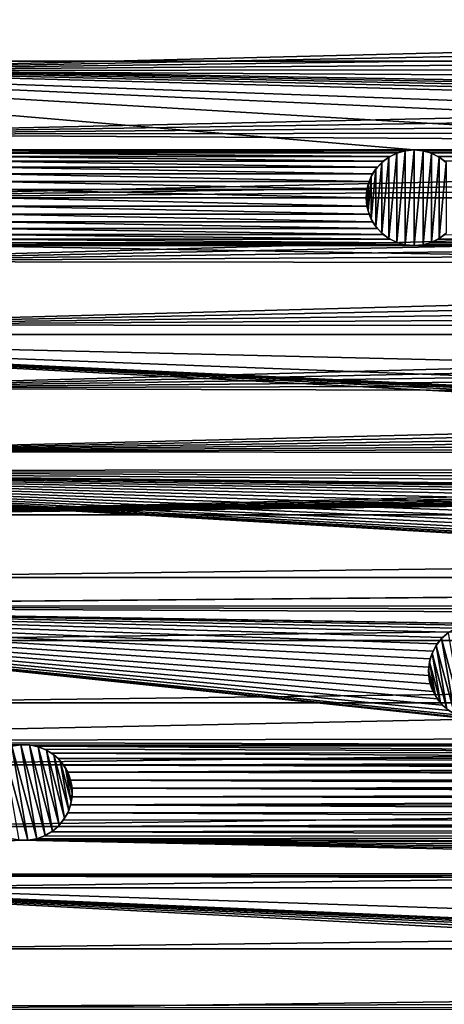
# Model space of a CAD drawing. Header units: metres. Extents: x -150 to 150, y -150 to 150.
# Tile 7 of 64: x -116 to -94, y -42 to 9. Entities that reach past the tile are written whole.
import ezdxf

# ---------------------------------------------------------------- set-up
doc = ezdxf.new("R2010")
doc.units = ezdxf.units.M
doc.layers.add('solid_P32600', color=7, linetype='CONTINUOUS')

msp = doc.modelspace()

# ---------------------------------------------------------------- linework, layer by layer
at = {"layer": 'solid_P32600'}
for points in [[(149.829636, 7.143259), (-149.829636, 7.143259), (-149.320877, 14.257286)], [(-16.127792, 13.419415), (149.829636, 7.143259), (-149.320877, 14.257286)], [(-11.488781, 9.643772, 5), (-130.62146, 9.950865, 5), (-130.831284, 6.641897, 5)], [(-12.029621, 8.958708, 5), (-11.488781, 9.643772, 5), (-130.831284, 6.641897, 5)], [(-12.532259, 8.240698, 5), (-12.029621, 8.958708, 5), (-130.831284, 6.641897, 5)], [(-12.991699, 7.496982, 5), (-12.532259, 8.240698, 5), (-130.831284, 6.641897, 5)], [(-13.403485, 6.733788, 5), (-12.991699, 7.496982, 5), (-130.831284, 6.641897, 5)], [(120, 2.5), (-149.829636, 7.143259), (149.829636, 7.143259)], [(-95.550003, 2.5), (-120, 2.5), (-149.829636, 7.143259)], [(95.550003, 2.5), (-149.829636, 7.143259), (120, 2.5)], [(-71.25, 2.5), (-95.550003, 2.5), (-149.829636, 7.143259)], [(71.25, 2.5), (-149.829636, 7.143259), (95.550003, 2.5)], [(-46.900002, 2.5), (-71.25, 2.5), (-149.829636, 7.143259)], [(46.900002, 2.5), (-149.829636, 7.143259), (71.25, 2.5)], [(-22.5, 2.5), (-46.900002, 2.5), (-149.829636, 7.143259)], [(22.5, 2.5), (-149.829636, 7.143259), (46.900002, 2.5)], [(22.5, 2.5), (-22.5, 2.5), (-149.829636, 7.143259)], [(-13.771305, 5.943445, 5), (-13.403485, 6.733788, 5), (-130.831284, 6.641897, 5)], [(-13.771305, 5.943445, 5), (-130.831284, 6.641897, 5), (-130.957458, 3.324942, 5)], [(-14.094628, 5.128989, 5), (-13.771305, 5.943445, 5), (-130.957458, 3.324942, 5)], [(-14.370337, 4.298646, 5), (-14.094628, 5.128989, 5), (-130.957458, 3.324942, 5)], [(-14.595365, 3.460502, 5), (-14.370337, 4.298646, 5), (-130.957458, 3.324942, 5)], [(-14.770105, 2.613513, 5), (-130.957458, 3.324942, 5), (-131, 0, 5)], [(-14.770105, 2.613513, 5), (-14.595365, 3.460502, 5), (-130.957458, 3.324942, 5)], [(-14.895792, 1.754433, 5), (-14.770105, 2.613513, 5), (-131, 0, 5)], [(-95.990417, 2.460035), (-119.559586, 2.460035), (-120, 2.5)], [(-95.550003, 2.5), (-95.990417, 2.460035), (-120, 2.5)], [(-96.405052, 2.349231), (-119.144951, 2.349231), (-119.559586, 2.460035)], [(-95.990417, 2.460035), (-96.405052, 2.349231), (-119.559586, 2.460035)], [(-96.799568, 2.164318), (-118.750427, 2.164318), (-119.144951, 2.349231)], [(-96.405052, 2.349231), (-96.799568, 2.164318), (-119.144951, 2.349231)], [(-97.156967, 1.915111), (-118.393028, 1.915111), (-118.750427, 2.164318)], [(-96.799568, 2.164318), (-97.156967, 1.915111), (-118.750427, 2.164318)], [(-97.235565, 1.845996, -2.5), (-97.156967, 1.915111), (-96.864471, 2.125021, -2.5)], [(-97.235565, -1.845996, -2.5), (-97.235565, 1.845996, -2.5), (-96.864471, 2.125021, -2.5)], [(-96.864471, -2.125021, -2.5), (-97.235565, -1.845996, -2.5), (-96.864471, 2.125021, -2.5)], [(-96.864471, 2.125021, -2.5), (-97.156967, 1.915111), (-96.799568, 2.164318)], [(-96.864471, 2.125021, -2.5), (-96.799568, 2.164318), (-96.45446, 2.330627, -2.5)], [(-96.864471, -2.125021, -2.5), (-96.864471, 2.125021, -2.5), (-96.45446, 2.330627, -2.5)], [(-96.45446, -2.330627, -2.5), (-96.864471, -2.125021, -2.5), (-96.45446, 2.330627, -2.5)], [(-96.45446, 2.330627, -2.5), (-96.799568, 2.164318), (-96.405052, 2.349231)], [(-96.45446, 2.330627, -2.5), (-96.405052, 2.349231), (-96.018356, 2.454248, -2.5)], [(-96.45446, -2.330627, -2.5), (-96.45446, 2.330627, -2.5), (-96.018356, 2.454248, -2.5)], [(-96.018356, -2.454248, -2.5), (-96.45446, -2.330627, -2.5), (-96.018356, 2.454248, -2.5)], [(-96.018356, 2.454248, -2.5), (-96.405052, 2.349231), (-95.990417, 2.460035)], [(-96.018356, 2.454248, -2.5), (-95.990417, 2.460035), (-95.550003, 2.5)], [(-96.018356, 2.454248, -2.5), (-95.550003, 2.5), (-95.550003, 2.5, -2.5)], [(-96.018356, -2.454248, -2.5), (-95.550003, 2.5, -2.5), (-95.550003, -2.5, -2.5)], [(-96.018356, -2.454248, -2.5), (-96.018356, 2.454248, -2.5), (-95.550003, 2.5, -2.5)], [(-71.690414, 2.460035), (-95.109581, 2.460035), (-95.550003, 2.5)], [(-95.550003, 2.5, -2.5), (-95.550003, 2.5), (-95.109581, 2.460035)], [(-71.25, 2.5), (-71.690414, 2.460035), (-95.550003, 2.5)], [(-95.550003, 2.5, -2.5), (-95.109581, 2.460035), (-95.081642, 2.454248, -2.5)], [(-95.550003, 2.5, -2.5), (-95.081642, 2.454248, -2.5), (-95.550003, -2.5, -2.5)], [(-95.081642, 2.454248, -2.5), (-95.081642, -2.454248, -2.5), (-95.550003, -2.5, -2.5)], [(-72.105049, 2.349231), (-94.694946, 2.349231), (-95.109581, 2.460035)], [(-95.081642, 2.454248, -2.5), (-95.109581, 2.460035), (-94.694946, 2.349231)], [(-71.690414, 2.460035), (-72.105049, 2.349231), (-95.109581, 2.460035)], [(-95.081642, 2.454248, -2.5), (-94.694946, 2.349231), (-94.645538, 2.330627, -2.5)], [(-95.081642, 2.454248, -2.5), (-94.645538, 2.330627, -2.5), (-95.081642, -2.454248, -2.5)], [(-94.645538, 2.330627, -2.5), (-94.645538, -2.330627, -2.5), (-95.081642, -2.454248, -2.5)], [(-72.499573, 2.164318), (-94.30043, 2.164318), (-94.694946, 2.349231)], [(-94.645538, 2.330627, -2.5), (-94.694946, 2.349231), (-94.30043, 2.164318)], [(-72.105049, 2.349231), (-72.499573, 2.164318), (-94.694946, 2.349231)], [(-94.645538, 2.330627, -2.5), (-94.30043, 2.164318), (-94.235527, 2.125021, -2.5)], [(-94.645538, 2.330627, -2.5), (-94.235527, 2.125021, -2.5), (-94.645538, -2.330627, -2.5)], [(-94.235527, 2.125021, -2.5), (-94.235527, -2.125021, -2.5), (-94.645538, -2.330627, -2.5)], [(-72.856972, 1.915111), (-93.943031, 1.915111), (-94.30043, 2.164318)], [(-94.235527, 2.125021, -2.5), (-94.30043, 2.164318), (-93.943031, 1.915111)], [(-72.499573, 2.164318), (-72.856972, 1.915111), (-94.30043, 2.164318)], [(-94.235527, 2.125021, -2.5), (-93.943031, 1.915111), (-93.864441, 1.845996, -2.5)], [(-94.235527, 2.125021, -2.5), (-93.864441, 1.845996, -2.5), (-94.235527, -2.125021, -2.5)], [(-14.972424, 0.883262, 5), (-14.895792, 1.754433, 5), (-131, 0, 5)], [(-97.464455, 1.606416), (-118.085548, 1.606416), (-118.393028, 1.915111)], [(-97.156967, 1.915111), (-97.464455, 1.606416), (-118.393028, 1.915111)], [(-97.715065, 1.25), (-117.834938, 1.25), (-118.085548, 1.606416)], [(-97.464455, 1.606416), (-97.715065, 1.25), (-118.085548, 1.606416)], [(-97.543091, 1.507266, -2.5), (-97.715065, 1.25), (-97.464455, 1.606416)], [(-97.543091, 1.507266, -2.5), (-97.464455, 1.606416), (-97.235565, 1.845996, -2.5)], [(-97.543091, -1.507266, -2.5), (-97.543091, 1.507266, -2.5), (-97.235565, 1.845996, -2.5)], [(-97.235565, -1.845996, -2.5), (-97.543091, -1.507266, -2.5), (-97.235565, 1.845996, -2.5)], [(-97.235565, 1.845996, -2.5), (-97.464455, 1.606416), (-97.156967, 1.915111)], [(-93.864441, 1.845996, -2.5), (-93.864441, -1.845996, -2.5), (-94.235527, -2.125021, -2.5)], [(-97.898422, 0.854756), (-117.651581, 0.854756), (-117.834938, 1.25)], [(-97.715065, 1.25), (-97.898422, 0.854756), (-117.834938, 1.25)], [(-97.953056, 0.685996, -2.5), (-97.898422, 0.854756), (-97.788559, 1.112003, -2.5)], [(-97.953056, -0.685996, -2.5), (-97.953056, 0.685996, -2.5), (-97.788559, 1.112003, -2.5)], [(-97.788559, -1.112003, -2.5), (-97.953056, -0.685996, -2.5), (-97.788559, 1.112003, -2.5)], [(-97.788559, 1.112003, -2.5), (-97.898422, 0.854756), (-97.715065, 1.25)], [(-97.788559, 1.112003, -2.5), (-97.715065, 1.25), (-97.543091, 1.507266, -2.5)], [(-97.788559, -1.112003, -2.5), (-97.788559, 1.112003, -2.5), (-97.543091, 1.507266, -2.5)], [(-97.543091, -1.507266, -2.5), (-97.788559, -1.112003, -2.5), (-97.543091, 1.507266, -2.5)], [(-14.972424, 0.883262, 5), (-131, 0, 5), (-15, 0, 5)], [(-98.012016, 0.43412), (-117.537979, 0.43412), (-117.651581, 0.854756)], [(-97.898422, 0.854756), (-98.012016, 0.43412), (-117.651581, 0.854756)], [(-98.038849, 0.228191, -2.5), (-98.012016, 0.43412), (-97.953056, 0.685996, -2.5)], [(-98.038849, -0.228191, -2.5), (-98.038849, 0.228191, -2.5), (-97.953056, 0.685996, -2.5)], [(-97.953056, -0.685996, -2.5), (-98.038849, -0.228191, -2.5), (-97.953056, 0.685996, -2.5)], [(-97.953056, 0.685996, -2.5), (-98.012016, 0.43412), (-97.898422, 0.854756)], [(-15, 0, 5), (-131, 0, 5), (-130.957458, -3.324942, 5)], [(-14.972424, -0.883262, 5), (-15, 0, 5), (-130.957458, -3.324942, 5)], [(-98.049141, 0), (-117.500862, 0), (-117.537979, 0.43412)], [(-98.012016, 0.43412), (-98.049141, 0), (-117.537979, 0.43412)], [(-98.038849, 0.228191, -2.5), (-98.049141, 0), (-98.012016, 0.43412)], [(-98.038849, -0.228191, -2.5), (-98.049141, 0), (-98.038849, 0.228191, -2.5)], [(-97.898422, -0.854756), (-117.651581, -0.854756), (-117.537979, -0.43412)], [(-98.012016, -0.43412), (-117.537979, -0.43412), (-117.500862, 0)], [(-98.012016, -0.43412), (-97.898422, -0.854756), (-117.537979, -0.43412)], [(-98.049141, 0), (-98.012016, -0.43412), (-117.500862, 0)], [(-98.038849, -0.228191, -2.5), (-98.012016, -0.43412), (-98.049141, 0)], [(-97.953056, -0.685996, -2.5), (-98.012016, -0.43412), (-98.038849, -0.228191, -2.5)], [(-97.953056, -0.685996, -2.5), (-97.898422, -0.854756), (-98.012016, -0.43412)], [(-14.895792, -1.754433, 5), (-14.972424, -0.883262, 5), (-130.957458, -3.324942, 5)], [(-97.715065, -1.25), (-117.834938, -1.25), (-117.651581, -0.854756)], [(-97.898422, -0.854756), (-97.715065, -1.25), (-117.651581, -0.854756)], [(-97.788559, -1.112003, -2.5), (-97.898422, -0.854756), (-97.953056, -0.685996, -2.5)], [(-97.788559, -1.112003, -2.5), (-97.715065, -1.25), (-97.898422, -0.854756)], [(-97.464455, -1.606416), (-118.085548, -1.606416), (-117.834938, -1.25)], [(-97.715065, -1.25), (-97.464455, -1.606416), (-117.834938, -1.25)], [(-97.543091, -1.507266, -2.5), (-97.715065, -1.25), (-97.788559, -1.112003, -2.5)], [(-97.543091, -1.507266, -2.5), (-97.464455, -1.606416), (-97.715065, -1.25)], [(-97.235565, -1.845996, -2.5), (-97.464455, -1.606416), (-97.543091, -1.507266, -2.5)], [(-14.770105, -2.613513, 5), (-14.895792, -1.754433, 5), (-130.957458, -3.324942, 5)], [(-96.799568, -2.164318), (-118.750427, -2.164318), (-118.393028, -1.915111)], [(-97.156967, -1.915111), (-118.393028, -1.915111), (-118.085548, -1.606416)], [(-97.156967, -1.915111), (-96.799568, -2.164318), (-118.393028, -1.915111)], [(-97.464455, -1.606416), (-97.156967, -1.915111), (-118.085548, -1.606416)], [(-97.235565, -1.845996, -2.5), (-97.156967, -1.915111), (-97.464455, -1.606416)], [(-96.864471, -2.125021, -2.5), (-97.156967, -1.915111), (-97.235565, -1.845996, -2.5)], [(-96.864471, -2.125021, -2.5), (-96.799568, -2.164318), (-97.156967, -1.915111)], [(-72.499573, -2.164318), (-94.30043, -2.164318), (-93.943031, -1.915111)], [(-94.235527, -2.125021, -2.5), (-93.943031, -1.915111), (-94.30043, -2.164318)], [(-93.864441, -1.845996, -2.5), (-93.943031, -1.915111), (-94.235527, -2.125021, -2.5)], [(-120, -2.5), (149.829636, -7.143259), (-149.829636, -7.143259)], [(-95.550003, -2.5), (-120, -2.5), (-119.559586, -2.460035)], [(-95.550003, -2.5), (149.829636, -7.143259), (-120, -2.5)], [(-95.990417, -2.460035), (-119.559586, -2.460035), (-119.144951, -2.349231)], [(-95.990417, -2.460035), (-95.550003, -2.5), (-119.559586, -2.460035)], [(-96.405052, -2.349231), (-119.144951, -2.349231), (-118.750427, -2.164318)], [(-96.405052, -2.349231), (-95.990417, -2.460035), (-119.144951, -2.349231)], [(-96.799568, -2.164318), (-96.405052, -2.349231), (-118.750427, -2.164318)], [(-96.45446, -2.330627, -2.5), (-96.799568, -2.164318), (-96.864471, -2.125021, -2.5)], [(-96.45446, -2.330627, -2.5), (-96.405052, -2.349231), (-96.799568, -2.164318)], [(-96.018356, -2.454248, -2.5), (-96.405052, -2.349231), (-96.45446, -2.330627, -2.5)], [(-96.018356, -2.454248, -2.5), (-95.990417, -2.460035), (-96.405052, -2.349231)], [(-96.018356, -2.454248, -2.5), (-95.550003, -2.5, -2.5), (-95.990417, -2.460035)], [(-95.550003, -2.5, -2.5), (-95.550003, -2.5), (-95.990417, -2.460035)], [(-95.081642, -2.454248, -2.5), (-95.109581, -2.460035), (-95.550003, -2.5)], [(-95.081642, -2.454248, -2.5), (-95.550003, -2.5), (-95.550003, -2.5, -2.5)], [(-71.25, -2.5), (-95.550003, -2.5), (-95.109581, -2.460035)], [(-71.25, -2.5), (149.829636, -7.143259), (-95.550003, -2.5)], [(-71.690414, -2.460035), (-95.109581, -2.460035), (-94.694946, -2.349231)], [(-95.081642, -2.454248, -2.5), (-94.694946, -2.349231), (-95.109581, -2.460035)], [(-71.690414, -2.460035), (-71.25, -2.5), (-95.109581, -2.460035)], [(-94.645538, -2.330627, -2.5), (-94.694946, -2.349231), (-95.081642, -2.454248, -2.5)], [(-72.105049, -2.349231), (-94.694946, -2.349231), (-94.30043, -2.164318)], [(-94.645538, -2.330627, -2.5), (-94.30043, -2.164318), (-94.694946, -2.349231)], [(-72.105049, -2.349231), (-71.690414, -2.460035), (-94.694946, -2.349231)], [(-94.235527, -2.125021, -2.5), (-94.30043, -2.164318), (-94.645538, -2.330627, -2.5)], [(-72.499573, -2.164318), (-72.105049, -2.349231), (-94.30043, -2.164318)], [(-14.595365, -3.460502, 5), (-14.770105, -2.613513, 5), (-130.957458, -3.324942, 5)], [(-14.595365, -3.460502, 5), (-130.957458, -3.324942, 5), (-130.831284, -6.641897, 5)], [(-14.370337, -4.298646, 5), (-14.595365, -3.460502, 5), (-130.831284, -6.641897, 5)], [(-14.094628, -5.128989, 5), (-14.370337, -4.298646, 5), (-130.831284, -6.641897, 5)], [(-13.771305, -5.943445, 5), (-14.094628, -5.128989, 5), (-130.831284, -6.641897, 5)], [(-13.403485, -6.733788, 5), (-13.771305, -5.943445, 5), (-130.831284, -6.641897, 5)], [(-13.403485, -6.733788, 5), (-130.831284, -6.641897, 5), (-130.62146, -9.950865, 5)], [(-17.67767, -14.142136), (-149.320877, -14.257286), (-149.829636, -7.143259)], [(149.829636, -7.143259), (149.320877, -14.257286), (-149.829636, -7.143259)], [(16.127792, -13.419415), (-149.829636, -7.143259), (149.320877, -14.257286)], [(-17.337988, -13.858974), (-17.67767, -14.142136), (-149.829636, -7.143259)], [(-16.966448, -13.644134), (-17.337988, -13.858974), (-149.829636, -7.143259)], [(-16.556726, -13.49592), (-16.966448, -13.644134), (-149.829636, -7.143259)], [(-16.127792, -13.419415), (-16.556726, -13.49592), (-149.829636, -7.143259)], [(16.127792, -13.419415), (-16.127792, -13.419415), (-149.829636, -7.143259)], [(-12.991699, -7.496982, 5), (-13.403485, -6.733788, 5), (-130.62146, -9.950865, 5)], [(-12.532259, -8.240698, 5), (-12.991699, -7.496982, 5), (-130.62146, -9.950865, 5)], [(-12.029621, -8.958708, 5), (-12.532259, -8.240698, 5), (-130.62146, -9.950865, 5)], [(-11.488781, -9.643772, 5), (-12.029621, -8.958708, 5), (-130.62146, -9.950865, 5)], [(-10.912454, -10.291311, 5), (-11.488781, -9.643772, 5), (-130.62146, -9.950865, 5)], [(-10.912454, -10.291311, 5), (-130.62146, -9.950865, 5), (-130.327972, -13.252064, 5)], [(-10.294472, -10.908379, 5), (-10.912454, -10.291311, 5), (-130.327972, -13.252064, 5)], [(-9.639686, -11.491045, 5), (-10.294472, -10.908379, 5), (-130.327972, -13.252064, 5)], [(-8.95468, -12.033478, 5), (-9.639686, -11.491045, 5), (-130.327972, -13.252064, 5)], [(-8.244579, -12.530877, 5), (-8.95468, -12.033478, 5), (-130.327972, -13.252064, 5)], [(-7.501803, -12.988252, 5), (-8.244579, -12.530877, 5), (-130.327972, -13.252064, 5)], [(-6.730327, -13.404046, 5), (-7.501803, -12.988252, 5), (-130.327972, -13.252064, 5)], [(-6.730327, -13.404046, 5), (-130.327972, -13.252064, 5), (-129.950302, -16.548929, 5)], [(-5.93794, -13.774174, 5), (-6.730327, -13.404046, 5), (-129.950302, -16.548929, 5)], [(-5.131829, -14.094778, 5), (-5.93794, -13.774174, 5), (-129.950302, -16.548929, 5)], [(-17.67767, -14.142136), (-17.960831, -14.481817), (-149.320877, -14.257286)], [(-43.656155, -20.425611), (-148.4729, -21.34824), (-149.320877, -14.257286)], [(-44.081715, -20.332146), (-43.656155, -20.425611), (-149.320877, -14.257286)], [(-44.483925, -20.164616), (-44.081715, -20.332146), (-149.320877, -14.257286)], [(-44.851852, -19.931236), (-44.483925, -20.164616), (-149.320877, -14.257286)], [(-45.172508, -19.636248), (-44.851852, -19.931236), (-149.320877, -14.257286)], [(-45.438427, -19.291101), (-45.172508, -19.636248), (-149.320877, -14.257286)], [(-45.638855, -18.904232), (-45.438427, -19.291101), (-149.320877, -14.257286)], [(-45.770691, -18.488953), (-45.638855, -18.904232), (-149.320877, -14.257286)], [(-45.82671, -18.056864), (-45.770691, -18.488953), (-149.320877, -14.257286)], [(-45.808563, -17.621538), (-45.82671, -18.056864), (-149.320877, -14.257286)], [(-45.713421, -17.196348), (-45.808563, -17.621538), (-149.320877, -14.257286)], [(-45.547478, -16.793482), (-45.713421, -17.196348), (-149.320877, -14.257286)], [(-45.312649, -16.426474), (-45.547478, -16.793482), (-149.320877, -14.257286)], [(-45.018925, -16.10466), (-45.312649, -16.426474), (-149.320877, -14.257286)], [(-44.678257, -15.843617), (-45.018925, -16.10466), (-149.320877, -14.257286)], [(-44.286659, -15.638154), (-44.678257, -15.843617), (-149.320877, -14.257286)], [(-43.864471, -15.506537), (-44.286659, -15.638154), (-149.320877, -14.257286)], [(-43.438999, -15.450233), (-43.864471, -15.506537), (-149.320877, -14.257286)], [(-18.323885, -15.263078), (-43.438999, -15.450233), (-149.320877, -14.257286)], [(-18.175673, -14.853357), (-18.323885, -15.263078), (-149.320877, -14.257286)], [(-17.960831, -14.481817), (-18.175673, -14.853357), (-149.320877, -14.257286)], [(-4.304694, -14.368185, 5), (-5.131829, -14.094778, 5), (-129.950302, -16.548929, 5)], [(-3.45833, -14.594675, 5), (-4.304694, -14.368185, 5), (-129.950302, -16.548929, 5)], [(-2.601277, -14.772145, 5), (-3.45833, -14.594675, 5), (-129.950302, -16.548929, 5)], [(-1.742005, -14.898498, 5), (-2.601277, -14.772145, 5), (-129.950302, -16.548929, 5)], [(-0.875401, -14.973729, 5), (-1.742005, -14.898498, 5), (-129.950302, -16.548929, 5)], [(0, -14.998807, 5), (-0.875401, -14.973729, 5), (-129.950302, -16.548929, 5)], [(0, -14.998807, 5), (-129.950302, -16.548929, 5), (129.950302, -16.548929, 5)], [(-129.950302, -16.548929, 5), (-129.488983, -19.837872, 5), (129.950302, -16.548929, 5)], [(-129.488983, -19.837872, 5), (129.488983, -19.837872, 5), (129.950302, -16.548929, 5)], [(-129.488983, -19.837872, 5), (-128.944931, -23.112572, 5), (129.488983, -19.837872, 5)], [(-128.944931, -23.112572, 5), (128.944931, -23.112572, 5), (129.488983, -19.837872, 5)], [(-43.656155, -20.425611), (-43.220901, -20.445473), (-148.4729, -21.34824)], [(-2.164318, -21.250431), (-148.4729, -21.34824), (-43.220901, -20.445473)], [(-2.164318, -21.250431), (-2.349231, -21.644949), (-148.4729, -21.34824)], [(-92.5121, -27.220646), (-147.289536, -28.386127), (-148.4729, -21.34824)], [(-92.94104, -27.144142), (-92.5121, -27.220646), (-148.4729, -21.34824)], [(-93.350761, -26.99593), (-92.94104, -27.144142), (-148.4729, -21.34824)], [(-93.727661, -26.777334), (-93.350761, -26.99593), (-148.4729, -21.34824)], [(-94.061981, -26.497927), (-93.727661, -26.777334), (-148.4729, -21.34824)], [(-94.341385, -26.163607), (-94.061981, -26.497927), (-148.4729, -21.34824)], [(-94.559982, -25.786705), (-94.341385, -26.163607), (-148.4729, -21.34824)], [(-94.708199, -25.376984), (-94.559982, -25.786705), (-148.4729, -21.34824)], [(-94.784698, -24.94805), (-94.708199, -25.376984), (-148.4729, -21.34824)], [(-94.783844, -24.512346), (-94.784698, -24.94805), (-148.4729, -21.34824)], [(-94.70903, -24.083113), (-94.783844, -24.512346), (-148.4729, -21.34824)], [(-94.559204, -23.673979), (-94.70903, -24.083113), (-148.4729, -21.34824)], [(-94.342094, -23.296219), (-94.559204, -23.673979), (-148.4729, -21.34824)], [(-94.061371, -22.963001), (-94.342094, -23.296219), (-148.4729, -21.34824)], [(-93.728157, -22.68228), (-94.061371, -22.963001), (-148.4729, -21.34824)], [(-93.356323, -22.467937), (-93.728157, -22.68228), (-148.4729, -21.34824)], [(-92.941261, -22.315346), (-93.356323, -22.467937), (-148.4729, -21.34824)], [(-92.505508, -22.23996), (-92.941261, -22.315346), (-148.4729, -21.34824)], [(-92.076324, -22.239674), (-92.505508, -22.23996), (-148.4729, -21.34824)], [(-2.460035, -22.059584), (-92.076324, -22.239674), (-148.4729, -21.34824)], [(-2.349231, -21.644949), (-2.460035, -22.059584), (-148.4729, -21.34824)], [(-128.944931, -23.112572, 5), (-128.318695, -26.368557, 5), (128.944931, -23.112572, 5)], [(-128.318695, -26.368557, 5), (128.318695, -26.368557, 5), (128.944931, -23.112572, 5)], [(-94.400124, -23.38332, -2.5), (-94.342094, -23.296219), (-94.113892, -23.017757, -2.5)], [(-93.444565, -26.949511, -2.5), (-94.400124, -23.38332, -2.5), (-94.113892, -23.017757, -2.5)], [(-94.113892, -23.017757, -2.5), (-94.342094, -23.296219), (-94.061371, -22.963001)], [(-94.113892, -23.017757, -2.5), (-94.061371, -22.963001), (-93.771065, -22.713039, -2.5)], [(-93.013901, -27.122982, -2.5), (-94.113892, -23.017757, -2.5), (-93.771065, -22.713039, -2.5)], [(-93.013901, -27.122982, -2.5), (-93.444565, -26.949511, -2.5), (-94.113892, -23.017757, -2.5)], [(-93.771065, -22.713039, -2.5), (-94.061371, -22.963001), (-93.728157, -22.68228)], [(-94.609505, -23.790104, -2.5), (-94.559204, -23.673979), (-94.400124, -23.38332, -2.5)], [(-93.829285, -26.701918, -2.5), (-94.609505, -23.790104, -2.5), (-94.400124, -23.38332, -2.5)], [(-94.400124, -23.38332, -2.5), (-94.559204, -23.673979), (-94.342094, -23.296219)], [(-93.444565, -26.949511, -2.5), (-93.829285, -26.701918, -2.5), (-94.400124, -23.38332, -2.5)], [(-94.744301, -24.235428, -2.5), (-94.783844, -24.512346), (-94.70903, -24.083113)], [(-94.744301, -24.235428, -2.5), (-94.70903, -24.083113), (-94.609505, -23.790104, -2.5)], [(-94.168686, -26.383654, -2.5), (-94.744301, -24.235428, -2.5), (-94.609505, -23.790104, -2.5)], [(-94.609505, -23.790104, -2.5), (-94.70903, -24.083113), (-94.559204, -23.673979)], [(-93.829285, -26.701918, -2.5), (-94.168686, -26.383654, -2.5), (-94.609505, -23.790104, -2.5)], [(-94.792938, -24.689495, -2.5), (-94.783844, -24.512346), (-94.744301, -24.235428, -2.5)], [(-94.437836, -26.014738, -2.5), (-94.792938, -24.689495, -2.5), (-94.744301, -24.235428, -2.5)], [(-94.792938, -24.689495, -2.5), (-94.784698, -24.94805), (-94.783844, -24.512346)], [(-94.168686, -26.383654, -2.5), (-94.437836, -26.014738, -2.5), (-94.744301, -24.235428, -2.5)], [(-94.757317, -25.153906, -2.5), (-94.784698, -24.94805), (-94.792938, -24.689495, -2.5)], [(-94.639198, -25.594738, -2.5), (-94.757317, -25.153906, -2.5), (-94.792938, -24.689495, -2.5)], [(-94.437836, -26.014738, -2.5), (-94.639198, -25.594738, -2.5), (-94.792938, -24.689495, -2.5)], [(-94.757317, -25.153906, -2.5), (-94.708199, -25.376984), (-94.784698, -24.94805)], [(-94.639198, -25.594738, -2.5), (-94.708199, -25.376984), (-94.757317, -25.153906, -2.5)], [(-94.639198, -25.594738, -2.5), (-94.559982, -25.786705), (-94.708199, -25.376984)], [(-94.437836, -26.014738, -2.5), (-94.559982, -25.786705), (-94.639198, -25.594738, -2.5)], [(-94.437836, -26.014738, -2.5), (-94.341385, -26.163607), (-94.559982, -25.786705)], [(-94.168686, -26.383654, -2.5), (-94.341385, -26.163607), (-94.437836, -26.014738, -2.5)], [(-94.168686, -26.383654, -2.5), (-94.061981, -26.497927), (-94.341385, -26.163607)], [(-128.318695, -26.368557, 5), (-127.609207, -29.611324, 5), (128.318695, -26.368557, 5)], [(-127.609207, -29.611324, 5), (127.609207, -29.611324, 5), (128.318695, -26.368557, 5)], [(-93.829285, -26.701918, -2.5), (-94.061981, -26.497927), (-94.168686, -26.383654, -2.5)], [(-93.829285, -26.701918, -2.5), (-93.727661, -26.777334), (-94.061981, -26.497927)], [(-68.135323, -28.222574), (-147.289536, -28.386127), (-92.5121, -27.220646)], [(-68.135323, -28.222574), (-67.934898, -28.609444), (-147.289536, -28.386127)], [(-116.12899, -33.548771), (-145.771255, -35.365265), (-147.289536, -28.386127)], [(-116.557922, -33.472267), (-116.12899, -33.548771), (-147.289536, -28.386127)], [(-116.122391, -28.568087), (-116.558144, -28.643471), (-147.289536, -28.386127)], [(-115.693207, -28.567799), (-116.122391, -28.568087), (-147.289536, -28.386127)], [(-67.934898, -28.609444), (-115.693207, -28.567799), (-147.289536, -28.386127)], [(-115.728294, -33.550129, -2.5), (-116.998703, -28.808884, -2.5), (-116.558144, -28.643471, -2.5)], [(-116.558144, -28.643471, -2.5), (-116.122391, -28.568087), (-116.093903, -28.566442, -2.5)], [(-116.558144, -28.643471, -2.5), (-116.093903, -28.566442, -2.5), (-115.264053, -33.473099, -2.5)], [(-116.558144, -28.643471, -2.5), (-116.558144, -28.643471), (-116.122391, -28.568087)], [(-115.728294, -33.550129, -2.5), (-116.558144, -28.643471, -2.5), (-115.264053, -33.473099, -2.5)], [(-116.093903, -28.566442, -2.5), (-116.122391, -28.568087), (-115.693207, -28.567799)], [(-116.093903, -28.566442, -2.5), (-115.693207, -28.567799), (-115.640663, -28.572981, -2.5)], [(-116.093903, -28.566442, -2.5), (-114.823494, -33.307686, -2.5), (-115.264053, -33.473099, -2.5)], [(-116.093903, -28.566442, -2.5), (-115.640663, -28.572981, -2.5), (-114.823494, -33.307686, -2.5)], [(-67.934898, -28.609444), (-115.264275, -28.644302), (-115.693207, -28.567799)], [(-115.640663, -28.572981, -2.5), (-115.693207, -28.567799), (-115.264275, -28.644302)], [(-115.640663, -28.572981, -2.5), (-115.264275, -28.644302), (-115.191414, -28.665462, -2.5)], [(-115.640663, -28.572981, -2.5), (-114.434242, -33.075405, -2.5), (-114.823494, -33.307686, -2.5)], [(-115.640663, -28.572981, -2.5), (-115.191414, -28.665462, -2.5), (-114.434242, -33.075405, -2.5)], [(-67.934898, -28.609444), (-67.668976, -28.954588), (-115.264275, -28.644302)], [(-67.668976, -28.954588), (-114.854553, -28.792517), (-115.264275, -28.644302)], [(-115.191414, -28.665462, -2.5), (-115.264275, -28.644302), (-114.854553, -28.792517)], [(-115.191414, -28.665462, -2.5), (-114.854553, -28.792517), (-114.76075, -28.838934, -2.5)], [(-115.191414, -28.665462, -2.5), (-114.091423, -32.770687, -2.5), (-114.434242, -33.075405, -2.5)], [(-115.191414, -28.665462, -2.5), (-114.76075, -28.838934, -2.5), (-114.091423, -32.770687, -2.5)], [(-67.668976, -28.954588), (-114.477654, -29.01111), (-114.854553, -28.792517)], [(-114.76075, -28.838934, -2.5), (-114.854553, -28.792517), (-114.477654, -29.01111)], [(-115.728294, -33.550129, -2.5), (-116.181534, -33.543591, -2.5), (-116.998703, -28.808884, -2.5)], [(-114.76075, -28.838934, -2.5), (-114.477654, -29.01111), (-114.37603, -29.086529, -2.5)], [(-114.76075, -28.838934, -2.5), (-113.805191, -32.405125, -2.5), (-114.091423, -32.770687, -2.5)], [(-114.76075, -28.838934, -2.5), (-114.37603, -29.086529, -2.5), (-113.805191, -32.405125, -2.5)], [(-67.668976, -28.954588), (-67.34832, -29.249578), (-114.477654, -29.01111)], [(-67.34832, -29.249578), (-114.143333, -29.290518), (-114.477654, -29.01111)], [(-114.37603, -29.086529, -2.5), (-114.477654, -29.01111), (-114.143333, -29.290518)], [(-114.37603, -29.086529, -2.5), (-114.143333, -29.290518), (-114.036629, -29.404791, -2.5)], [(-114.37603, -29.086529, -2.5), (-113.59581, -31.998343, -2.5), (-113.805191, -32.405125, -2.5)], [(-114.37603, -29.086529, -2.5), (-114.036629, -29.404791, -2.5), (-113.59581, -31.998343, -2.5)], [(-67.34832, -29.249578), (-66.980392, -29.482958), (-114.143333, -29.290518)], [(-66.980392, -29.482958), (-113.863922, -29.624838), (-114.143333, -29.290518)], [(-114.036629, -29.404791, -2.5), (-114.143333, -29.290518), (-113.863922, -29.624838)], [(-127.609207, -29.611324, 5), (-126.817566, -32.83675, 5), (127.609207, -29.611324, 5)], [(-126.817566, -32.83675, 5), (126.817566, -32.83675, 5), (127.609207, -29.611324, 5)], [(-114.036629, -29.404791, -2.5), (-113.863922, -29.624838), (-113.767471, -29.773706, -2.5)], [(-114.036629, -29.404791, -2.5), (-113.461014, -31.553017, -2.5), (-113.59581, -31.998343, -2.5)], [(-114.036629, -29.404791, -2.5), (-113.767471, -29.773706, -2.5), (-113.461014, -31.553017, -2.5)], [(-66.980392, -29.482958), (-66.578178, -29.650486), (-113.863922, -29.624838)], [(-65.717369, -29.763815), (-113.645332, -30.00174), (-113.863922, -29.624838)], [(-113.767471, -29.773706, -2.5), (-113.863922, -29.624838), (-113.645332, -30.00174)], [(-66.152618, -29.743954), (-65.717369, -29.763815), (-113.863922, -29.624838)], [(-66.578178, -29.650486), (-66.152618, -29.743954), (-113.863922, -29.624838)], [(-113.767471, -29.773706, -2.5), (-113.645332, -30.00174), (-113.566116, -30.193708, -2.5)], [(-113.767471, -29.773706, -2.5), (-113.412376, -31.098949, -2.5), (-113.461014, -31.553017, -2.5)], [(-113.767471, -29.773706, -2.5), (-113.566116, -30.193708, -2.5), (-113.412376, -31.098949, -2.5)], [(-65.717369, -29.763815), (113.645332, -30.00174), (-113.645332, -30.00174)], [(113.497116, -30.411461), (-113.497116, -30.411461), (-113.645332, -30.00174)], [(-113.566116, -30.193708, -2.5), (-113.645332, -30.00174), (-113.497116, -30.411461)], [(113.645332, -30.00174), (113.497116, -30.411461), (-113.645332, -30.00174)], [(-113.566116, -30.193708, -2.5), (-113.497116, -30.411461), (-113.44799, -30.634539, -2.5)], [(-113.566116, -30.193708, -2.5), (-113.44799, -30.634539, -2.5), (-113.412376, -31.098949, -2.5)], [(-33.810131, -30.749325), (-113.420616, -30.840397), (-113.497116, -30.411461)], [(-113.44799, -30.634539, -2.5), (-113.497116, -30.411461), (-113.420616, -30.840397)], [(33.381199, -30.672821), (-113.497116, -30.411461), (113.497116, -30.411461)], [(-33.381199, -30.672821), (-33.810131, -30.749325), (-113.497116, -30.411461)], [(33.381199, -30.672821), (-33.381199, -30.672821), (-113.497116, -30.411461)], [(-113.44799, -30.634539, -2.5), (-113.420616, -30.840397), (-113.412376, -31.098949, -2.5)], [(-34.591393, -31.112379), (-113.421471, -31.2761), (-113.420616, -30.840397)], [(-113.412376, -31.098949, -2.5), (-113.420616, -30.840397), (-113.421471, -31.2761)], [(-33.810131, -30.749325), (-34.219852, -30.897539), (-113.420616, -30.840397)], [(-34.219852, -30.897539), (-34.591393, -31.112379), (-113.420616, -30.840397)], [(-34.931076, -31.39554), (-113.496284, -31.705334), (-113.421471, -31.2761)], [(-113.461014, -31.553017, -2.5), (-113.421471, -31.2761), (-113.496284, -31.705334)], [(-113.412376, -31.098949, -2.5), (-113.421471, -31.2761), (-113.461014, -31.553017, -2.5)], [(-34.591393, -31.112379), (-34.931076, -31.39554), (-113.421471, -31.2761)], [(-35.429077, -32.106762), (-113.646111, -32.114468), (-113.496284, -31.705334)], [(-113.59581, -31.998343, -2.5), (-113.496284, -31.705334), (-113.646111, -32.114468)], [(-113.461014, -31.553017, -2.5), (-113.496284, -31.705334), (-113.59581, -31.998343, -2.5)], [(-34.931076, -31.39554), (-35.214237, -31.735222), (-113.496284, -31.705334)], [(-35.214237, -31.735222), (-35.429077, -32.106762), (-113.496284, -31.705334)], [(-35.57729, -32.516483), (-113.86322, -32.492226), (-113.646111, -32.114468)], [(-113.805191, -32.405125, -2.5), (-113.646111, -32.114468), (-113.86322, -32.492226)], [(-113.59581, -31.998343, -2.5), (-113.646111, -32.114468), (-113.805191, -32.405125, -2.5)], [(-35.429077, -32.106762), (-35.57729, -32.516483), (-113.646111, -32.114468)], [(-126.817566, -32.83675, 5), (-125.945274, -36.038628, 5), (126.817566, -32.83675, 5)], [(-125.945274, -36.038628, 5), (125.945274, -36.038628, 5), (126.817566, -32.83675, 5)], [(-35.653793, -32.945419), (-114.477158, -33.106167), (-114.143944, -32.825443)], [(-114.434242, -33.075405, -2.5), (-114.143944, -32.825443), (-114.477158, -33.106167)], [(-114.091423, -32.770687, -2.5), (-114.143944, -32.825443), (-114.434242, -33.075405, -2.5)], [(-35.57729, -32.516483), (-114.143944, -32.825443), (-113.86322, -32.492226)], [(-114.091423, -32.770687, -2.5), (-113.86322, -32.492226), (-114.143944, -32.825443)], [(-35.57729, -32.516483), (-35.653793, -32.945419), (-114.143944, -32.825443)], [(-113.805191, -32.405125, -2.5), (-113.86322, -32.492226), (-114.091423, -32.770687, -2.5)], [(-114.823494, -33.307686, -2.5), (-114.848984, -33.320507), (-115.264053, -33.473099)], [(-114.823494, -33.307686, -2.5), (-115.264053, -33.473099), (-115.264053, -33.473099, -2.5)], [(-35.652935, -33.381123), (-115.264053, -33.473099), (-114.848984, -33.320507)], [(-35.652935, -33.381123), (-35.578121, -33.810356), (-115.264053, -33.473099)], [(-35.652935, -33.381123), (-114.848984, -33.320507), (-114.477158, -33.106167)], [(-114.823494, -33.307686, -2.5), (-114.477158, -33.106167), (-114.848984, -33.320507)], [(-114.434242, -33.075405, -2.5), (-114.477158, -33.106167), (-114.823494, -33.307686, -2.5)], [(-35.653793, -32.945419), (-35.652935, -33.381123), (-114.477158, -33.106167)], [(-34.597248, -35.211189), (-145.771255, -35.365265), (-116.12899, -33.548771)], [(-116.181534, -33.543591, -2.5), (-116.12899, -33.548771), (-116.557922, -33.472267)], [(-115.728294, -33.550129, -2.5), (-116.12899, -33.548771), (-116.181534, -33.543591, -2.5)], [(-35.578121, -33.810356), (-116.12899, -33.548771), (-115.699806, -33.548485)], [(-115.728294, -33.550129, -2.5), (-115.699806, -33.548485), (-116.12899, -33.548771)], [(-34.930466, -34.930466), (-34.597248, -35.211189), (-116.12899, -33.548771)], [(-35.211189, -34.597248), (-34.930466, -34.930466), (-116.12899, -33.548771)], [(-35.428299, -34.21949), (-35.211189, -34.597248), (-116.12899, -33.548771)], [(-35.578121, -33.810356), (-35.428299, -34.21949), (-116.12899, -33.548771)], [(-115.728294, -33.550129, -2.5), (-115.264053, -33.473099, -2.5), (-115.699806, -33.548485)], [(-35.578121, -33.810356), (-115.699806, -33.548485), (-115.264053, -33.473099)], [(-115.264053, -33.473099, -2.5), (-115.264053, -33.473099), (-115.699806, -33.548485)], [(-34.597248, -35.211189), (-34.21949, -35.428299), (-145.771255, -35.365265)], [(-20.052088, -41.981644), (-143.92424, -42.258408), (-145.771255, -35.365265)], [(-19.791046, -41.640976), (-20.052088, -41.981644), (-145.771255, -35.365265)], [(-19.469233, -41.347248), (-19.791046, -41.640976), (-145.771255, -35.365265)], [(-19.102224, -41.112423), (-19.469233, -41.347248), (-145.771255, -35.365265)], [(-18.699358, -40.94648), (-19.102224, -41.112423), (-145.771255, -35.365265)], [(-18.274168, -40.851337), (-18.699358, -40.94648), (-145.771255, -35.365265)], [(-17.838842, -40.833191), (-18.274168, -40.851337), (-145.771255, -35.365265)], [(17.838842, -40.833191), (-17.838842, -40.833191), (-145.771255, -35.365265)], [(-33.810356, -35.578121), (-33.381123, -35.652935), (-145.771255, -35.365265)], [(17.838842, -40.833191), (-145.771255, -35.365265), (-33.381123, -35.652935)], [(-34.21949, -35.428299), (-33.810356, -35.578121), (-145.771255, -35.365265)], [(-125.945274, -36.038628, 5), (-124.992691, -39.214821, 5), (125.945274, -36.038628, 5)], [(-124.992691, -39.214821, 5), (124.992691, -39.214821, 5), (125.945274, -36.038628, 5)], [(-124.992691, -39.214821, 5), (-123.958557, -42.369938, 5), (124.992691, -39.214821, 5)], [(-123.958557, -42.369938, 5), (123.958557, -42.369938, 5), (124.992691, -39.214821, 5)], [(-20.052088, -41.981644), (-20.257551, -42.373241), (-143.92424, -42.258408)]]:
    msp.add_3dface(points, dxfattribs=at)

doc.saveas('drawing.dxf')
